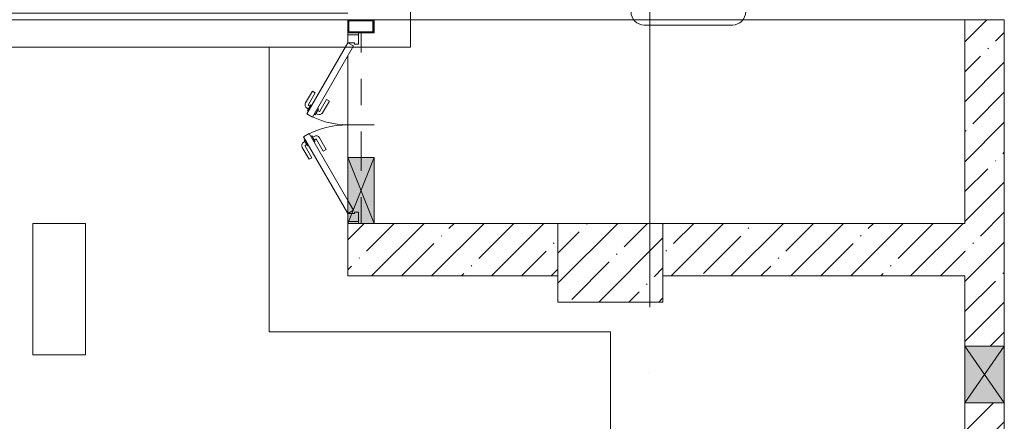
# Model space of a CAD drawing. Header units: millimetres. Extents: x -32229 to 169101, y -13689 to 125138.
# Tile 20 of 202: x 8535 to 16035, y 42043 to 45100. Entities that reach past the tile are written whole.
import ezdxf

# ---------------------------------------------------------------- set-up
doc = ezdxf.new("R2010")
doc.units = ezdxf.units.MM
doc.linetypes.add('3_ Штрих_ 1 х 1 мм', pattern=[400, 200, -200])
doc.linetypes.add('ADSK_Линия сетки', pattern=[5000, 4000, -500, 0, -500])
for name, color, linetype, lineweight in [('A-AREA-____-IDEN', 7, 'Continuous', 9), ('A-DOOR-____-MCUT', 7, 'Continuous', 9), ('A-DOOR-____-OTLN', 7, 'Continuous', 18), ('A-DOOR-FRAM-MCUT', 7, 'Continuous', 9), ('A-FLOR-____-OTLN', 7, 'Continuous', 18), ('A-GENM-____-OTLN', 7, 'Continuous', 18), ('A-GLAZ-____-MCUT', 7, 'Continuous', 9), ('A-GLAZ-____-OTLN', 7, 'Continuous', 18), ('A-WALL-____-MCUT', 7, 'Continuous', 40), ('A-WALL-____-PATT', 7, 'Continuous', 40), ('S-BEAM-____-OTLN', 7, 'Continuous', 18), ('S-COLS-____-MCUT', 7, 'Continuous', 40), ('S-COLS-____-OTLN', 7, 'Continuous', 18), ('S-GRID-____-OTLN', 7, 'Continuous', 9)]:
    doc.layers.add(name, color=color, linetype=linetype, lineweight=lineweight)
doc.layers.add('A-DETL-____-OTLN', color=7, linetype='Continuous', lineweight=9, true_color=0x00a600)
pattern_1 = [(45, (0, 0), (-228.0985, 228.0985), []), (45, (228.1, 0), (-228.0985, 228.0985), [403.225, -80.645, 6.706, -73.939])]

# ---------------------------------------------------------------- blocks, each defined once
blk = doc.blocks.new('КР_Колонна_ЖБ_Прямоугольная - 600x800h_B40-5529072--01 ЭМ')
at = {"layer": 'S-COLS-____-OTLN', "lineweight": 5, "true_color": 0xaaaaaa}
h = blk.add_hatch(dxfattribs=at)
h.set_pattern_fill('FP_5', color=253, style=0, pattern_type=2)
h.set_pattern_definition([(315, (-43250, 13035.3), (228.0985, 228.0985), []), (315, (-43250, 12807.2), (228.0985, 228.0985), [403.225, -80.645, 6.706, -73.939])])
h.paths.add_polyline_path([(-300, 400), (-300, -400), (300, -400), (300, 400), (-100, 400)])
at = {"layer": 'S-COLS-____-MCUT', "color": 253, "lineweight": 15, "true_color": 0xaaaaaa}
for p, q in [((300, 400), (-300, 400)), ((-300, 400), (-300, -400)), ((300, -400), (300, 400)), ((-300, -400), (300, -400))]:
    blk.add_line(p, q, dxfattribs=at)
blk = doc.blocks.new('АР_Дверь двупольная - 1450х2100h_650_650__техн_ 2-4769789--01 ЭМ')
at = {"layer": 'A-DOOR-____-MCUT', "color": 253, "lineweight": 13, "true_color": 0xaaaaaa}
for p, q in [((-650, 100), (-65.4, 437.5)), ((-40.4, 394.2), (-550, 100)), ((-65.4, 437.5), (-40.4, 394.2)), ((108.7, 412.5), (83.7, 369.2)), ((650, 100), (108.7, 412.5)), ((83.7, 369.2), (625, 56.7)), ((-625, 56.7), (-650, 100)), ((-550, 100), (-625, 56.7)), ((625, 56.7), (650, 100))]:
    blk.add_line(p, q, dxfattribs=at)
at = {"layer": 'A-DOOR-____-OTLN', "color": 253, "lineweight": 5, "true_color": 0xaaaaaa}
for p, q in [((-237.7, 395.8), (-148.9, 447.1)), ((-225.2, 374.2), (-237.7, 395.8)), ((-225.2, 374.2), (-136.4, 425.4)), ((-91.1, 431.9), (-134.4, 406.9)), ((-134.4, 406.9), (-130.4, 400)), ((-123.6, 413.2), (-129.6, 423.6)), ((-101.9, 425.7), (-107.9, 436.1)), ((-87.1, 425), (-91.1, 431.9)), ((-62.1, 381.7), (-58.1, 374.8)), ((130.4, 400), (134.4, 406.9)), ((134.4, 406.9), (177.7, 381.9)), ((145.2, 400.7), (151.2, 411.1)), ((166.9, 388.2), (172.9, 398.6)), ((177.7, 381.9), (173.7, 375)), ((268.5, 349.2), (179.7, 400.4)), ((281, 370.8), (192.2, 422.1)), ((-175.2, 287.5), (-86.4, 338.8)), ((-162.7, 265.9), (-73.9, 317.2)), ((-101.4, 349.8), (-105.4, 356.7)), ((-58.1, 374.8), (-101.4, 349.8)), ((-90.6, 356), (-84.6, 345.6)), ((-68.9, 368.5), (-62.9, 358.1)), ((105.4, 356.7), (101.4, 349.8)), ((101.4, 349.8), (144.7, 324.8)), ((112.2, 343.5), (106.2, 333.1)), ((133.9, 331), (127.9, 320.6)), ((218.5, 262.5), (129.7, 313.8)), ((144.7, 324.8), (148.7, 331.7)), ((268.5, 349.2), (281, 370.8)), ((-175.2, 287.5), (-162.7, 265.9)), ((206, 240.9), (117.2, 292.2)), ((218.5, 262.5), (206, 240.9))]:
    blk.add_line(p, q, dxfattribs=at)
for centre, radius, start, end in [((-133.9, 421.1), 30, 30, 120), ((-133.9, 421.1), 4.99, 30, 120), ((-650, 100), 675, 0, 30), ((650, 100), 625, 150, 180), ((177.2, 396.1), 30, 60, 150), ((177.2, 396.1), 4.99, 60, 150), ((-88.9, 343.1), 4.99, 300, 30), ((-88.9, 343.1), 30, 300, 30), ((132.2, 318.1), 30, 150, 240), ((132.2, 318.1), 4.99, 150, 240)]:
    blk.add_arc(centre, radius, start, end, dxfattribs=at)
at = {"layer": 'A-DOOR-FRAM-MCUT', "color": 253, "lineweight": 13, "true_color": 0xaaaaaa}
for p, q in [((-710, 100), (-725, 100)), ((-710, 100), (-650, 100)), ((-710, 20), (-710, 100)), ((-650, 100), (-650, 50)), ((710, 100), (650, 100)), ((650, 100), (650, 50)), ((710, 20), (710, 100)), ((710, 100), (725, 100)), ((-710, 20), (-725, 20)), ((-640, 20), (-710, 20)), ((-650, 50), (-640, 50)), ((-640, 50), (-640, 20)), ((650, 50), (640, 50)), ((640, 50), (640, 20)), ((640, 20), (710, 20)), ((710, 20), (725, 20))]:
    blk.add_line(p, q, dxfattribs=at)
blk = doc.blocks.new('АР_Отверстие прямоугольное - ВК-5562187--01 ЭМ')
at = {"layer": 'A-GLAZ-____-OTLN', "lineweight": 13, "true_color": 0xf0f0f0}
blk.add_hatch(color=7, dxfattribs=at).paths.add_polyline_path([(340, 150), (-90, 150), (-90, -150), (340, -150), (340, -109.7)])
at = {"layer": 'A-GLAZ-____-MCUT', "color": 253, "lineweight": 13, "true_color": 0xaaaaaa}
for p, q in [((-90, 150), (-90, -150)), ((340, 150), (340, -150))]:
    blk.add_line(p, q, dxfattribs=at)
at = {"layer": 'A-GLAZ-____-OTLN', "color": 253, "lineweight": 5, "true_color": 0xaaaaaa}
for p, q in [((340, 150), (-90, -150)), ((-90, 150), (340, -150))]:
    blk.add_line(p, q, dxfattribs=at)
at = {"layer": 'A-GLAZ-____-OTLN', "color": 253, "lineweight": 13, "true_color": 0xaaaaaa}
for p, q in [((340, 150), (-90, 150)), ((-90, 150), (-90, -150)), ((340, -150), (340, 150)), ((-90, -150), (340, -150))]:
    blk.add_line(p, q, dxfattribs=at)
blk = doc.blocks.new('АР_Отверстие прямоугольное - ОВВ-7383631--01 ЭМ')
at = {"layer": 'A-GLAZ-____-OTLN', "lineweight": 13, "true_color": 0xf0f0f0}
blk.add_hatch(color=7, dxfattribs=at).paths.add_polyline_path([(-125, 56.7), (-125, -100), (375, -100), (375, 100), (-125, 100)])
at = {"layer": 'A-GLAZ-____-MCUT', "color": 253, "lineweight": 13, "true_color": 0xaaaaaa}
for p, q in [((-125, 100), (-125, -100)), ((375, 100), (375, -100))]:
    blk.add_line(p, q, dxfattribs=at)
at = {"layer": 'A-GLAZ-____-OTLN', "color": 253, "lineweight": 5, "true_color": 0xaaaaaa}
for p, q in [((375, 100), (-125, -100)), ((-125, 100), (375, -100))]:
    blk.add_line(p, q, dxfattribs=at)
at = {"layer": 'A-GLAZ-____-OTLN', "color": 253, "lineweight": 13, "true_color": 0xaaaaaa}
for p, q in [((375, 100), (-125, 100)), ((-125, 100), (-125, -100)), ((375, -100), (375, 100)), ((-125, -100), (375, -100))]:
    blk.add_line(p, q, dxfattribs=at)
blk = doc.blocks.new('АР-Заполнение деф_ шва - Д_ш_-4327380--01 ЭМ')
at = {"layer": 'A-GENM-____-OTLN', "color": 253, "lineweight": 13, "true_color": 0xaaaaaa}
for p, q in [((0, 25), (5800, 25)), ((0, -25), (5798.75, -25))]:
    blk.add_line(p, q, dxfattribs=at)
blk = doc.blocks.new('А_Фахверк__Труба прямоугольная_ - 200х100х8_Фахверк_СФ2-6686004--01 ЭМ')
at = {"layer": 'S-COLS-____-MCUT', "color": 253, "lineweight": 15, "true_color": 0xaaaaaa}
for p, q in [((50, 100), (-50, 100)), ((-50, 100), (-50, -100)), ((-42, -92), (-42, 92)), ((-42, 92), (42, 92)), ((42, 92), (42, -92)), ((50, -100), (50, 100)), ((-50, -100), (50, -100)), ((42, -92), (-42, -92))]:
    blk.add_line(p, q, dxfattribs=at)
blk = doc.blocks.new('АР_Перемычка - 200_Уx2_75x5__Опх2_0_75x5_-0_75x5_-7337121--01 ЭМ')
at = {"layer": 'S-BEAM-____-OTLN', "color": 9, "linetype": '3_ Штрих_ 1 х 1 мм', "lineweight": 15, "true_color": 0xc4c4c4}
for p, q in [((-725, 100), (-725, -100)), ((725, 100), (725, -100)), ((-725, 0), (-225, 0)), ((-225, 0), (725, 0))]:
    blk.add_line(p, q, dxfattribs=at)
blk = doc.blocks.new('АР_Перемычка - 200_Ар_10x3_ Оп_Уx1_75x5__250-0_75x5_-5259711--01 ЭМ')
at = {"layer": 'S-BEAM-____-OTLN', "color": 9, "linetype": '3_ Штрих_ 1 х 1 мм', "lineweight": 15, "true_color": 0xc4c4c4}
for p, q in [((-250, 100), (-250, -100)), ((500, 100), (500, -100)), ((-250, 0), (250, 0)), ((250, 0), (500, 0))]:
    blk.add_line(p, q, dxfattribs=at)
blk = doc.blocks.new('Наметкина 10_РД_АР_П_отсоединено_rvt-1--01 ЭМ')
at = {"layer": 'A-WALL-____-PATT', "lineweight": 5, "true_color": 0xaaaaaa}
h = blk.add_hatch(dxfattribs=at)
h.set_pattern_fill('FP_1', color=253, style=0, pattern_type=2)
h.set_pattern_definition(pattern_1)
h.paths.add_polyline_path([(15735.3, 35975), (16035.3, 35975), (16035.3, 41635), (15735.3, 41635), (15735.3, 36033.3)])
h.paths.add_polyline_path([(15735.3, 41965), (16035.3, 41965), (16035.3, 42185), (15735.3, 42185)])
h.paths.add_polyline_path([(15735.3, 42615), (16035.3, 42615), (16035.3, 45100), (15735.3, 45100), (15735.3, 42950)])
h = blk.add_hatch(dxfattribs=at)
h.set_pattern_fill('FP_1', color=253, style=0, pattern_type=2)
h.set_pattern_definition(pattern_1)
h.paths.add_polyline_path([(12135.3, 43150), (12635.3, 43150), (12635.3, 43550), (11035.3, 43550), (11035.3, 43150)])
h = blk.add_hatch(dxfattribs=at)
h.set_pattern_fill('FP_1', color=253, style=0, pattern_type=2)
h.set_pattern_definition(pattern_1)
h.paths.add_polyline_path([(13585.3, 43150), (15735.3, 43150), (15735.3, 43550), (13435.3, 43550), (13435.3, 43150)])
at = {"layer": 'A-FLOR-____-OTLN', "color": 253, "lineweight": 13, "true_color": 0xaaaaaa}
for p, q in [((11034, 45100), (5235.3, 45100)), ((15735.3, 45100), (11235.3, 45100)), ((11235.3, 45100), (11235.3, 45000)), ((11035.3, 45000), (11035.3, 44985)), ((11035.3, 44985), (11035.3, 45000)), ((11035.3, 44825), (11035.3, 44050)), ((11035.3, 44050), (11035.3, 44825)), ((11035.3, 44050), (11035.3, 43725)), ((11035.3, 43725), (11035.3, 44050)), ((11035.3, 43565), (11035.3, 43550)), ((11035.3, 43550), (11035.3, 43565))]:
    blk.add_line(p, q, dxfattribs=at)
at = {"layer": 'A-WALL-____-MCUT', "color": 253, "lineweight": 13, "true_color": 0xaaaaaa}
for p, q in [((16035.3, 45100), (15735.3, 45100)), ((15735.3, 45100), (15735.3, 43550)), ((16035.3, 42615), (16035.3, 45100)), ((11235.3, 43550), (11035.3, 43550)), ((11035.3, 43550), (11035.3, 43150)), ((12635.3, 43550), (11235.3, 43550)), ((15735.3, 43550), (13435.3, 43550)), ((11035.3, 43150), (12635.3, 43150)), ((13435.3, 43150), (15735.3, 43150)), ((15735.3, 43150), (15735.3, 42615)), ((15735.3, 42615), (15735.3, 42185)), ((16035.3, 42185), (16035.3, 42615)), ((15735.3, 42185), (15735.3, 41965)), ((16035.3, 41965), (16035.3, 42185))]:
    blk.add_line(p, q, dxfattribs=at)
at = {"layer": 'S-COLS-____-MCUT', "color": 253, "lineweight": 15, "true_color": 0xaaaaaa}
for p, q in [((9035.3, 43550), (8635.3, 43550)), ((8635.3, 43550), (8635.3, 42550)), ((9035.3, 42550), (9035.3, 43550)), ((8635.3, 42550), (9035.3, 42550))]:
    blk.add_line(p, q, dxfattribs=at)
at = {"layer": 'A-DOOR-____-OTLN', "color": 253, "lineweight": 13, "true_color": 0xaaaaaa, "rotation": 90}
blk.add_blockref('АР_Дверь двупольная - 1450х2100h_650_650__техн_ 2-4769789--01 ЭМ', (11135.3, 44275), dxfattribs=at)
at = {"layer": 'A-GENM-____-OTLN', "color": 253, "lineweight": 13, "true_color": 0xaaaaaa}
blk.add_blockref('АР-Заполнение деф_ шва - Д_ш_-4327380--01 ЭМ', (5235.3, 45125), dxfattribs=at)
at = {"layer": 'A-GLAZ-____-OTLN', "color": 253, "lineweight": 13, "true_color": 0xaaaaaa}
for name, p, rotation in [('АР_Отверстие прямоугольное - ОВВ-7383631--01 ЭМ', (11135.3, 43675), 90), ('АР_Отверстие прямоугольное - ВК-5562187--01 ЭМ', (15885.3, 42525), 269.9999999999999)]:
    blk.add_blockref(name, p, dxfattribs=dict(at, rotation=rotation))
at = {"layer": 'S-BEAM-____-OTLN', "color": 253, "lineweight": 13, "true_color": 0xaaaaaa, "rotation": 90}
for name, p in [('АР_Перемычка - 200_Уx2_75x5__Опх2_0_75x5_-0_75x5_-7337121--01 ЭМ', (11135.3, 44275)), ('АР_Перемычка - 200_Ар_10x3_ Оп_Уx1_75x5__250-0_75x5_-5259711--01 ЭМ', (11135.3, 43800))]:
    blk.add_blockref(name, p, dxfattribs=at)
at = {"layer": 'S-COLS-____-OTLN', "color": 253, "lineweight": 13, "true_color": 0xaaaaaa}
for name, p, rotation in [('А_Фахверк__Труба прямоугольная_ - 200х100х8_Фахверк_СФ2-6686004--01 ЭМ', (11134, 45050), 90.00000000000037), ('КР_Колонна_ЖБ_Прямоугольная - 600x800h_B40-5529072--01 ЭМ', (13035.3, 43250), 90.00000000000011)]:
    blk.add_blockref(name, p, dxfattribs=dict(at, rotation=rotation))
blk = doc.blocks.new('Марка помещения 2 - Марка помещения 2-1605974--01 ЭМ')
at = {"layer": 'A-AREA-____-IDEN', "color": 253, "true_color": 0xaaaaaa}
for p, q in [((-1.797, 0.841), (1.569, 0.841)), ((-2.297, -0.309), (-2.297, 0.341)), ((2.069, 0.341), (2.069, -0.309)), ((1.569, -0.809), (-1.797, -0.809))]:
    blk.add_line(p, q, dxfattribs=at)
for centre, start, end in [((-1.797, 0.341), 90, 180), ((1.569, 0.341), 0, 90), ((-1.797, -0.309), 180, 270), ((1.569, -0.309), 270, 360)]:
    blk.add_arc(centre, 0.5, start, end, dxfattribs=at)

msp = doc.modelspace()

# ---------------------------------------------------------------- linework, layer by layer
at = {"layer": 'A-DETL-____-OTLN', "color": 5, "true_color": 0x0000ff}
for p, q in [((11513, 46011.1), (11513, 44892.1)), ((-10406.1, 44892.1), (11513, 44892.1)), ((10436.3, 42724.7), (10436.3, 44892.1)), ((13036.3, 42724.7), (10436.3, 42724.7)), ((13036.3, 41024.7), (13036.3, 42724.7))]:
    msp.add_line(p, q, dxfattribs=at)
at = {"layer": 'S-GRID-____-OTLN', "color": 253, "linetype": 'ADSK_Линия сетки', "true_color": 0xaaaaaa}
msp.add_line((13335.3, -12088.9), (13335.3, 125138.4), dxfattribs=at)

# ---------------------------------------------------------------- block references
at = {"lineweight": 5}
msp.add_blockref('Наметкина 10_РД_АР_П_отсоединено_rvt-1--01 ЭМ', (0, 0), dxfattribs=at)
at = {"layer": 'A-AREA-____-IDEN', "color": 253, "true_color": 0xaaaaaa, "xscale": 199.9999999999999, "yscale": 199.9999999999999, "zscale": 199.9999999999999}
msp.add_blockref('Марка помещения 2 - Марка помещения 2-1605974--01 ЭМ', (13651.4, 45221.5), dxfattribs=at)

doc.saveas('drawing.dxf')
